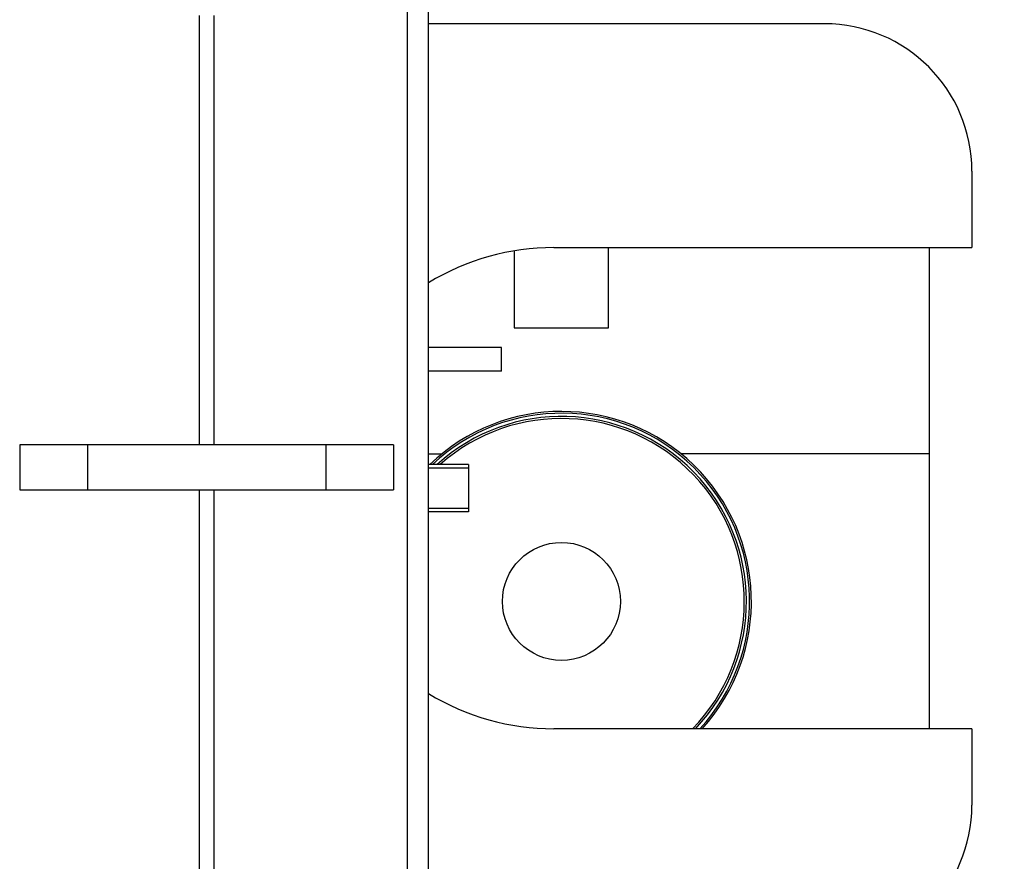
# Model space of a CAD drawing. Header units: inches. Extents: x 0 to 22, y 0 to 17.
# Tile 88 of 91: x 17.279 to 17.696, y 10.71 to 11.067. Entities that reach past the tile are written whole.
import ezdxf

# ---------------------------------------------------------------- set-up
doc = ezdxf.new("R2010")
doc.units = ezdxf.units.IN
doc.header["$LTSCALE"] = 1.21
doc.header["$MEASUREMENT"] = 0
doc.layers.get('0').update_dxf_attribs({"linetype": 'CONTINUOUS'})
doc.layers.add('DIMENSIONS', color=7, linetype='CONTINUOUS')
doc.styles.get("Standard").update_dxf_attribs({"font": 'txt', "width": 0.8})
doc.dimstyles.new('DIMSTYLE_2', dxfattribs={"dimtxt": 0.125, "dimasz": 0.18, "dimexe": 0.18, "dimexo": 0.0625, "dimgap": 0.09, "dimtad": 0, "dimtih": 1, "dimtoh": 1, "dimdec": 3, "dimzin": 4, "dimdsep": 46, "dimtxsty": 'STANDARD', "dimblk": '_FILLED', "dimblk1": '_FILLED', "dimblk2": '_FILLED', "dimcen": 0.09, "dimadec": 0, "dimazin": 0, "dimtp": 0.01, "dimtm": 0.01, "dimtfac": 1, "dimtdec": 3, "dimtofl": 0, "dimtmove": 0, "dimatfit": 3, "dimldrblk": '_FILLED', "dimfxl": 1, "dimtolj": 1, "dimtzin": 4, "dimarcsym": 0})

# ---------------------------------------------------------------- blocks, each defined once
blk = doc.blocks.new('_FILLED')
at = {"color": 0, "linetype": 'BYBLOCK'}
blk.add_solid([(0, 0), (-1, 0.1736111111), (-1, -0.1736111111)], dxfattribs=at)
blk = doc.blocks.new('*D18')
at = {"layer": 'DIMENSIONS', "color": 2, "linetype": 'CONTINUOUS'}
for p, q in [((17.3249283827, 12.0913635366), (19.0692321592, 12.0913635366)), ((18.9442321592, 12.0913635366), (18.9442321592, 9.6837635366)), ((18.9442321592, 7.0261635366), (18.9442321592, 9.4337635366)), ((17.3249283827, 7.0261635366), (19.0692321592, 7.0261635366))]:
    blk.add_line(p, q, dxfattribs=at)
at = {"layer": 'DIMENSIONS', "color": 2, "linetype": 'CONTINUOUS', "xscale": 0.18, "yscale": 0.18, "zscale": 0.18}
for p, rotation in [((18.9442321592, 12.0913635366), 90), ((18.9442321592, 7.0261635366), 270)]:
    blk.add_blockref('_FILLED', p, dxfattribs=dict(at, rotation=rotation))
at = {"layer": 'DIMENSIONS', "color": 2, "linetype": 'CONTINUOUS', "insert": (18.9442321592, 9.6212635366), "char_height": 0.125, "width": 1.425, "attachment_point": 2, "line_spacing_factor": 0.9}
blk.add_mtext('5.065{\\Ftxt.shx;\\W1.000000;\\H0.125000; }[128.66]', dxfattribs=at)

msp = doc.modelspace()

# ---------------------------------------------------------------- linework, layer by layer
at = {"color": 7, "linetype": 'CONTINUOUS'}
for p, q in [((17.4522321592, 7.6713635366), (17.4522321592, 11.6913635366)), ((17.6200628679, 11.065054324), (17.4522321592, 11.065054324)), ((17.6825628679, 11.002554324), (17.6825628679, 10.9702039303)), ((17.4885983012, 10.9687545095), (17.4885983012, 10.9362194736)), ((17.5053935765, 10.9702039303), (17.6825628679, 10.9702039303)), ((17.5285983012, 10.9362194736), (17.5285983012, 10.9702039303)), ((17.6645983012, 10.7662039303), (17.6645983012, 10.9702039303)), ((17.4885983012, 10.9362194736), (17.5285983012, 10.9362194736)), ((17.4832321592, 10.9278535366), (17.4522321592, 10.9278535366)), ((17.4832321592, 10.9178535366), (17.4832321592, 10.9278535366)), ((17.4832321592, 10.9178535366), (17.4522321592, 10.9178535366)), ((17.2789813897, 10.8865635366), (17.2789813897, 10.8675635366)), ((17.4374829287, 10.8865635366), (17.2789813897, 10.8865635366)), ((17.3076817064, 10.8865635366), (17.3076817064, 10.8675635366)), ((17.408782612, 10.8865635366), (17.408782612, 10.8675635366)), ((17.4374829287, 10.8865635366), (17.4374829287, 10.8675635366)), ((17.4522321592, 10.8827194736), (17.4578636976, 10.8827194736)), ((17.6645983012, 10.8827194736), (17.5593329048, 10.8827194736)), ((17.4692242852, 10.8782039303), (17.4522321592, 10.8782039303)), ((17.4522321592, 10.8768641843), (17.4692242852, 10.8768641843)), ((17.4692242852, 10.8782039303), (17.4692242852, 10.8582039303)), ((17.2789813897, 10.8675635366), (17.4374829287, 10.8675635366)), ((17.4692242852, 10.8595436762), (17.4522321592, 10.8595436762)), ((17.4692242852, 10.8582039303), (17.4522321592, 10.8582039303)), ((17.6825628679, 10.7662039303), (17.5053935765, 10.7662039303)), ((17.6825628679, 10.7662039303), (17.6825628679, 10.7338535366))]:
    msp.add_line(p, q, dxfattribs=at)
at = {"color": 9, "linetype": 'CONTINUOUS'}
for p, q in [((17.4432774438, 11.6713635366), (17.4432774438, 7.6713635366)), ((17.3550963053, 11.0685135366), (17.3550963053, 10.8865635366)), ((17.3613680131, 10.8865635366), (17.3613680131, 11.0685135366)), ((17.3550963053, 10.8675635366), (17.3550963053, 10.6856135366)), ((17.3613680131, 10.6856135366), (17.3613680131, 10.8675635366))]:
    msp.add_line(p, q, dxfattribs=at)
at = {"color": 7, "linetype": 'CONTINUOUS'}
msp.add_circle((17.5085983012, 10.8202194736), 0.025, dxfattribs=at)
for centre, radius, start, end in [((17.6200628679, 11.002554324), 0.0625, 0, 90), ((17.5053935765, 10.8682039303), 0.102, 90, 121.4314439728), ((17.5085983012, 10.8202194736), 0.0805, 317.8396688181, 133.9118759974), ((17.5085983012, 10.8202194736), 0.0775, 315.7726514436, 131.5269414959), ((17.5053935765, 10.8682039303), 0.102, 238.5685560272, 270), ((17.6200628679, 10.7338535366), 0.0625, 270, 360)]:
    msp.add_arc(centre, radius, start, end, dxfattribs=at)
at = {"color": 9, "linetype": 'CONTINUOUS'}
for radius, start, end in [(0.0797353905, 317.3558843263, 133.3211622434), (0.0783833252, 316.4093105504, 132.2743158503)]:
    msp.add_arc((17.5085983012, 10.8202194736), radius, start, end, dxfattribs=at)

# ---------------------------------------------------------------- dimensions: what is measured, and where the dimension line sits
at = {"layer": 'DIMENSIONS', "color": 2, "linetype": 'CONTINUOUS'}
dim = msp.add_linear_dim(base=(18.9442321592, 7.0261635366), p1=(17.3249283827, 12.0913635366), p2=(17.3249283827, 7.0261635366), angle=270, dimstyle='DIMSTYLE_2', dxfattribs=at)
dim.commit()
dim.dimension.update_dxf_attribs({"geometry": '*D18', "text_midpoint": (18.7942321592, 9.5587635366), "dimtype": 160})

doc.saveas('drawing.dxf')
